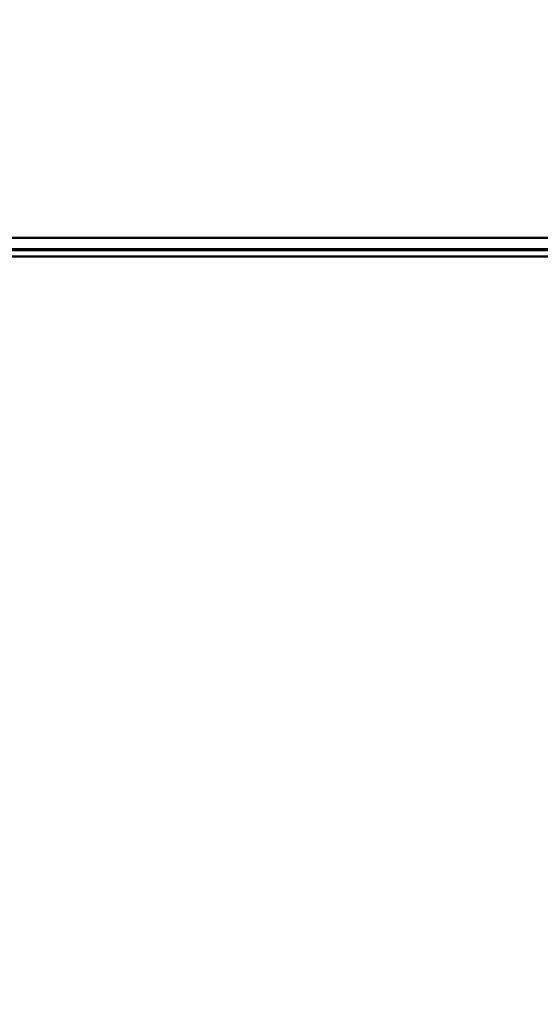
# Model space of a CAD drawing. Header units: millimetres. Extents: x -696 to 695, y -1041 to 611.
# Tile 52 of 90: x 405 to 446, y -346 to -268. Entities that reach past the tile are written whole.
import ezdxf

# ---------------------------------------------------------------- set-up
doc = ezdxf.new("R2010")
doc.units = ezdxf.units.MM
doc.layers.add('A-GENM', color=13, linetype='Continuous', lineweight=40)
doc.layers.add('G-IMPT', color=8, linetype='Continuous', lineweight=40)

# ---------------------------------------------------------------- blocks, each defined once
blk = doc.blocks.new('NEXA 400 CALQUES_dwg-748074-Niveau de réf_')
at = {"layer": 'G-IMPT'}
blk.add_line((-218.4, -287), (534.4, -287), dxfattribs=at)
at = {"layer": 'G-IMPT', "flags": 128}
for points in [[(-217.9, -285.5), (-29.95, -285.5), (158, -285.5), (345.95, -285.5), (533.9, -285.5)], [(533.9, -285.5), (345.95, -285.5), (158, -285.5), (-29.95, -285.5), (-217.9, -285.5)], [(533.9, -285.5), (345.95, -285.5), (158, -285.5), (-29.95, -285.5), (-217.9, -285.5)], [(-217.9, -285.5), (-29.95, -285.5), (158, -285.5), (345.95, -285.5), (533.9, -285.5)], [(533.9, -285.5), (345.95, -285.5), (158, -285.5), (-29.95, -285.5), (-217.9, -285.5)], [(533.9, -285.5), (345.95, -285.5), (158, -285.5), (-29.95, -285.5), (-217.9, -285.5)], [(-217.9, -285.5), (-29.95, -285.5), (158, -285.5), (345.95, -285.5), (533.9, -285.5)], [(-217.9, -285.5), (-29.95, -285.5), (158, -285.5), (345.95, -285.5), (533.9, -285.5)], [(-218.4, -286.4), (-30.2, -286.4), (158, -286.4), (346.2, -286.4), (534.4, -286.4)], [(534.4, -286.4), (346.2, -286.4), (158, -286.4), (-30.2, -286.4), (-218.4, -286.4)], [(-218.4, -286.4), (-30.2, -286.4), (158, -286.4), (346.2, -286.4), (534.4, -286.4)], [(-218.4, -286.4), (-30.2, -286.4), (158, -286.4), (346.2, -286.4), (534.4, -286.4)], [(534.4, -286.4), (346.2, -286.4), (158, -286.4), (-30.2, -286.4), (-218.4, -286.4)], [(534.4, -286.4), (346.2, -286.4), (158, -286.4), (-30.2, -286.4), (-218.4, -286.4)], [(-218.4, -286.5), (-30.2, -286.5), (158, -286.5), (346.2, -286.5), (534.4, -286.5)], [(534.4, -286.5), (346.2, -286.5), (158, -286.5), (-30.2, -286.5), (-218.4, -286.5)], [(534.4, -287), (346.2, -287), (158, -287), (-30.2, -287), (-218.4, -287)], [(-218.4, -287), (-30.2, -287), (158, -287), (346.2, -287), (534.4, -287)], [(534.4, -287), (346.2, -287), (158, -287), (-30.2, -287), (-218.4, -287)], [(-218.4, -287), (-30.2, -287), (158, -287), (346.2, -287), (534.4, -287)]]:
    blk.add_lwpolyline(points, dxfattribs=at)
blk = doc.blocks.new('Maintenance r21 - Maintenance r21-748144-Niveau de réf_')
at = {"layer": 'A-GENM'}
for p, q in [((-535, -287), (535, -287)), ((535, -287), (-535, -287))]:
    blk.add_line(p, q, dxfattribs=at)

msp = doc.modelspace()

# ---------------------------------------------------------------- linework, layer by layer
at = {"color": 94, "lineweight": 30}
msp.add_circle((0, 1), 609.6, dxfattribs=at)

# ---------------------------------------------------------------- block references
at = {"layer": 'A-GENM'}
msp.add_blockref('Maintenance r21 - Maintenance r21-748144-Niveau de réf_', (0, 0), dxfattribs=at)
at = {"layer": 'G-IMPT'}
msp.add_blockref('NEXA 400 CALQUES_dwg-748074-Niveau de réf_', (0, 0), dxfattribs=at)

doc.saveas('drawing.dxf')
